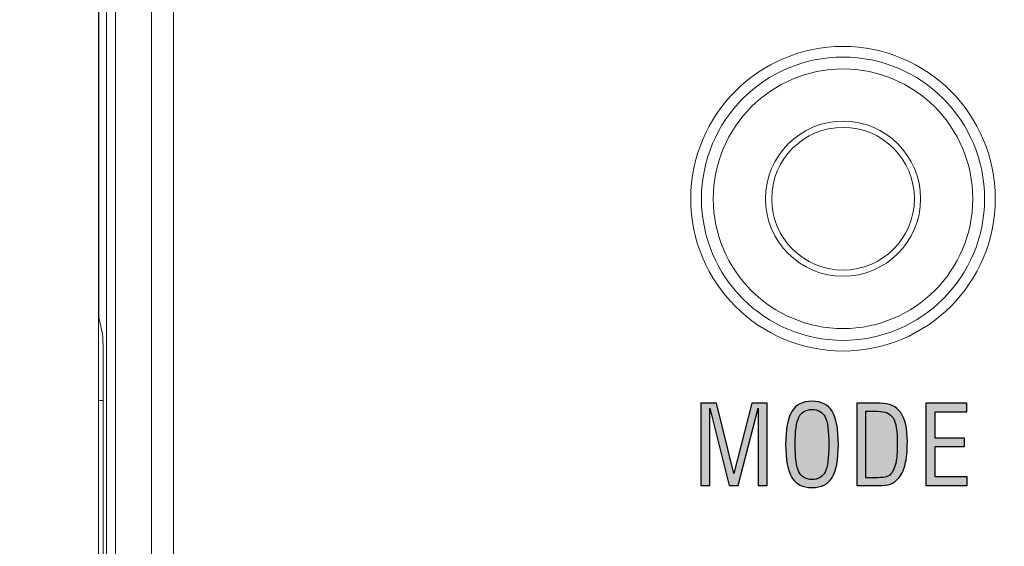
# Model space of a CAD drawing. Header units: millimetres. Extents: x -296 to 295, y -209 to 209.
# Tile 42 of 123: x -249 to -233, y 135 to 144. Entities that reach past the tile are written whole.
import ezdxf

# ---------------------------------------------------------------- set-up
doc = ezdxf.new("R2010")
doc.units = ezdxf.units.MM
doc.header["$MEASUREMENT"] = 0
doc.layers.add('layer 1', color=7, linetype='Continuous')

msp = doc.modelspace()

# ---------------------------------------------------------------- hatches: boundary and pattern name
at = {"layer": 'layer 1'}
h = msp.add_hatch(color=8, dxfattribs=at)
edge = h.paths.add_edge_path()
edge.add_spline(control_points=[(-236.5264, 136.8064), (-236.5264, 137.0534), (-236.4929, 137.2309), (-236.4261, 137.3391), (-236.3594, 137.4473), (-236.2509, 137.5014), (-236.1013, 137.5014), (-235.9505, 137.5014), (-235.8417, 137.4479), (-235.7755, 137.3409), (-235.7094, 137.2336), (-235.6762, 137.0557), (-235.6762, 136.8064), (-235.6762, 136.5571), (-235.7091, 136.3793), (-235.7752, 136.272), (-235.8411, 136.165), (-235.9499, 136.1114), (-236.1013, 136.1114), (-236.2503, 136.1114), (-236.3585, 136.1661), (-236.4258, 136.2752), (-236.4929, 136.3843), (-236.5264, 136.5612), (-236.5264, 136.8064)], knot_values=[0, 0, 0, 0, 0.125, 0.125, 0.125, 0.25, 0.25, 0.25, 0.375, 0.375, 0.375, 0.5, 0.5, 0.5, 0.625, 0.625, 0.625, 0.75, 0.75, 0.75, 0.875, 0.875, 0.875, 1, 1, 1, 1], degree=3, periodic=1)
h = msp.add_hatch(color=8, dxfattribs=at)
edge = h.paths.add_edge_path()
edge.add_spline(control_points=[(-236.9702, 136.1432), (-236.9702, 136.1432), (-236.9702, 137.3938), (-236.9702, 137.3938), (-236.9702, 137.3938), (-237.293, 136.1432), (-237.293, 136.1432), (-237.293, 136.1432), (-237.4377, 136.1432), (-237.4377, 136.1432), (-237.4377, 136.1432), (-237.7463, 137.3938), (-237.7463, 137.3938), (-237.7463, 137.3938), (-237.7463, 136.1432), (-237.7463, 136.1432), (-237.7463, 136.1432), (-237.891, 136.1432), (-237.891, 136.1432), (-237.891, 136.1432), (-237.891, 137.4697), (-237.891, 137.4697), (-237.891, 137.4697), (-237.6423, 137.4697), (-237.6423, 137.4697), (-237.6423, 137.4697), (-237.3633, 136.3387), (-237.3633, 136.3387), (-237.3633, 136.3387), (-237.0711, 137.4697), (-237.0711, 137.4697), (-237.0711, 137.4697), (-236.8256, 137.4697), (-236.8256, 137.4697), (-236.8256, 137.4697), (-236.8256, 136.1432), (-236.8256, 136.1432), (-236.8256, 136.1432), (-236.9702, 136.1432), (-236.9702, 136.1432)], knot_values=[0, 0, 0, 0, 0.0769231, 0.0769231, 0.0769231, 0.1538462, 0.1538462, 0.1538462, 0.2307692, 0.2307692, 0.2307692, 0.3076923, 0.3076923, 0.3076923, 0.3846154, 0.3846154, 0.3846154, 0.4615385, 0.4615385, 0.4615385, 0.5384615, 0.5384615, 0.5384615, 0.6153846, 0.6153846, 0.6153846, 0.6923077, 0.6923077, 0.6923077, 0.7692308, 0.7692308, 0.7692308, 0.8461538, 0.8461538, 0.8461538, 0.9230769, 0.9230769, 0.9230769, 1, 1, 1, 1], degree=3, periodic=1)
h = msp.add_hatch(color=8, dxfattribs=at)
edge = h.paths.add_edge_path()
edge.add_spline(control_points=[(-236.3729, 136.8064), (-236.3729, 136.5933), (-236.3526, 136.446), (-236.3121, 136.3643), (-236.2715, 136.2828), (-236.2012, 136.242), (-236.1013, 136.242), (-236.0001, 136.242), (-235.9296, 136.2817), (-235.8896, 136.3613), (-235.8496, 136.441), (-235.8296, 136.5892), (-235.8296, 136.8064), (-235.8296, 137.0231), (-235.8496, 137.171), (-235.8896, 137.2503), (-235.9296, 137.3294), (-236.0001, 137.3691), (-236.1013, 137.3691), (-236.2012, 137.3691), (-236.2715, 137.3285), (-236.3121, 137.2471), (-236.3526, 137.166), (-236.3729, 137.019), (-236.3729, 136.8064)], knot_values=[0, 0, 0, 0, 0.125, 0.125, 0.125, 0.25, 0.25, 0.25, 0.375, 0.375, 0.375, 0.5, 0.5, 0.5, 0.625, 0.625, 0.625, 0.75, 0.75, 0.75, 0.875, 0.875, 0.875, 1, 1, 1, 1], degree=3, periodic=1)
h = msp.add_hatch(color=8, dxfattribs=at)
edge = h.paths.add_edge_path()
edge.add_spline(control_points=[(-235.3785, 136.1432), (-235.3785, 136.1432), (-235.3785, 137.4697), (-235.3785, 137.4697), (-235.3785, 137.4697), (-235.0031, 137.4697), (-235.0031, 137.4697), (-234.8526, 137.4697), (-234.7418, 137.4194), (-234.6703, 137.3188), (-234.5992, 137.2183), (-234.5636, 137.0622), (-234.5636, 136.8502), (-234.5636, 136.7012), (-234.5759, 136.578), (-234.6003, 136.4813), (-234.6247, 136.3846), (-234.663, 136.3078), (-234.7153, 136.2508), (-234.7509, 136.2117), (-234.7911, 136.1841), (-234.8358, 136.1676), (-234.8808, 136.1514), (-234.9472, 136.1432), (-235.0357, 136.1432), (-235.0357, 136.1432), (-235.3785, 136.1432), (-235.3785, 136.1432)], knot_values=[0, 0, 0, 0, 0.1111111, 0.1111111, 0.1111111, 0.2222222, 0.2222222, 0.2222222, 0.3333333, 0.3333333, 0.3333333, 0.4444444, 0.4444444, 0.4444444, 0.5555556, 0.5555556, 0.5555556, 0.6666667, 0.6666667, 0.6666667, 0.7777778, 0.7777778, 0.7777778, 0.8888889, 0.8888889, 0.8888889, 1, 1, 1, 1], degree=3, periodic=1)
h = msp.add_hatch(color=8, dxfattribs=at)
edge = h.paths.add_edge_path()
edge.add_spline(control_points=[(-235.2304, 136.2702), (-235.2304, 136.2702), (-235.0384, 136.2702), (-235.0384, 136.2702), (-234.9763, 136.2702), (-234.9284, 136.2764), (-234.894, 136.289), (-234.8599, 136.3017), (-234.8332, 136.3222), (-234.8138, 136.3502), (-234.7826, 136.3954), (-234.7603, 136.4522), (-234.7465, 136.5198), (-234.7326, 136.5874), (-234.7259, 136.6824), (-234.7259, 136.8047), (-234.7259, 137.0187), (-234.7482, 137.1616), (-234.7929, 137.2333), (-234.8379, 137.305), (-234.9214, 137.3409), (-235.0437, 137.3409), (-235.0437, 137.3409), (-235.2304, 137.3409), (-235.2304, 137.3409), (-235.2304, 137.3409), (-235.2304, 136.2702), (-235.2304, 136.2702)], knot_values=[0, 0, 0, 0, 0.1111111, 0.1111111, 0.1111111, 0.2222222, 0.2222222, 0.2222222, 0.3333333, 0.3333333, 0.3333333, 0.4444444, 0.4444444, 0.4444444, 0.5555556, 0.5555556, 0.5555556, 0.6666667, 0.6666667, 0.6666667, 0.7777778, 0.7777778, 0.7777778, 0.8888889, 0.8888889, 0.8888889, 1, 1, 1, 1], degree=3, periodic=1)
h = msp.add_hatch(color=8, dxfattribs=at)
edge = h.paths.add_edge_path()
edge.add_spline(control_points=[(-234.2641, 136.1432), (-234.2641, 136.1432), (-234.2641, 137.4697), (-234.2641, 137.4697), (-234.2641, 137.4697), (-233.6062, 137.4697), (-233.6062, 137.4697), (-233.6062, 137.4697), (-233.6062, 137.3321), (-233.6062, 137.3321), (-233.6062, 137.3321), (-234.1177, 137.3321), (-234.1177, 137.3321), (-234.1177, 137.3321), (-234.1177, 136.9052), (-234.1177, 136.9052), (-234.1177, 136.9052), (-233.6397, 136.9052), (-233.6397, 136.9052), (-233.6397, 136.9052), (-233.6397, 136.7711), (-233.6397, 136.7711), (-233.6397, 136.7711), (-234.1177, 136.7711), (-234.1177, 136.7711), (-234.1177, 136.7711), (-234.1177, 136.2825), (-234.1177, 136.2825), (-234.1177, 136.2825), (-233.6009, 136.2825), (-233.6009, 136.2825), (-233.6009, 136.2825), (-233.6009, 136.1432), (-233.6009, 136.1432), (-233.6009, 136.1432), (-234.2641, 136.1432), (-234.2641, 136.1432)], knot_values=[0, 0, 0, 0, 0.0833333, 0.0833333, 0.0833333, 0.1666667, 0.1666667, 0.1666667, 0.25, 0.25, 0.25, 0.3333333, 0.3333333, 0.3333333, 0.4166667, 0.4166667, 0.4166667, 0.5, 0.5, 0.5, 0.5833333, 0.5833333, 0.5833333, 0.6666667, 0.6666667, 0.6666667, 0.75, 0.75, 0.75, 0.8333333, 0.8333333, 0.8333333, 0.9166667, 0.9166667, 0.9166667, 1, 1, 1, 1], degree=3, periodic=1)

# ---------------------------------------------------------------- linework, layer by layer
at = {"layer": 'layer 1', "color": 1, "lineweight": 0}
msp.add_open_spline([(295.3283, 209.2747), (295.3283, 209.2747), (295.3283, -208.9236), (295.3283, -208.9236), (295.3283, -208.9236), (-296.1944, -208.9236), (-296.1944, -208.9236), (-296.1944, -208.9236), (-296.1944, 209.2747), (-296.1944, 209.2747), (-296.1944, 209.2747), (295.3283, 209.2747), (295.3283, 209.2747)], degree=3, knots=[0, 0, 0, 0, 0.25, 0.25, 0.25, 0.5, 0.5, 0.5, 0.75, 0.75, 0.75, 1, 1, 1, 1], dxfattribs=at)
at = {"layer": 'layer 1', "color": 5, "lineweight": 0}
msp.add_open_spline([(-281.2487, 194.7284), (-281.2487, 194.7284), (-281.2487, -197.0649), (-281.2487, -197.0649), (-281.2487, -197.0649), (283.3586, -197.0649), (283.3586, -197.0649)], degree=3, knots=[0, 0, 0, 0, 0.5, 0.5, 0.5, 1, 1, 1, 1], dxfattribs=at)
at = {"layer": 'layer 1', "lineweight": 0}
msp.add_open_spline([(-247.6041, 124.4892), (-247.6041, 124.4892), (-247.6041, 172.6962), (-247.6041, 172.6962)], degree=3, dxfattribs=at)
at = {"layer": 'layer 1', "lineweight": 9}
for points in [[(-246.397, 122.5979), (-246.397, 122.5979), (-246.397, 159.2481), (-246.397, 159.2481)], [(-246.397, 122.5979), (-246.397, 122.5979), (-246.397, 159.248), (-246.397, 159.248)], [(-246.7506, 158.9515), (-246.7506, 158.9515), (-246.7506, 122.8444), (-246.7506, 122.8444)], [(-246.7505, 158.9515), (-246.7505, 158.9515), (-246.7505, 122.8444), (-246.7505, 122.8444)], [(-247.6041, -0.0108), (-247.6041, -0.0108), (-247.6041, 158.8605), (-247.6041, 158.8605)], [(-247.5976, 152.6892), (-247.5976, 152.6892), (-247.5976, 138.8516), (-247.5976, 138.8516)], [(-247.5976, 152.6892), (-247.5976, 152.6892), (-247.5976, 138.8516), (-247.5976, 138.8516)], [(-247.4776, 152.6892), (-247.4776, 152.6892), (-247.4776, 122.8259), (-247.4776, 122.8259)], [(-247.4776, 152.6892), (-247.4776, 152.6892), (-247.4776, 122.8259), (-247.4776, 122.8259)], [(-247.3313, 122.8292), (-247.3313, 122.8292), (-247.3307, 152.6837), (-247.3307, 152.6837)], [(-247.3313, 122.8292), (-247.3313, 122.8292), (-247.3307, 152.6837), (-247.3307, 152.6837)], [(-247.5431, 138.6117), (-247.5431, 138.6117), (-247.5976, 138.8516), (-247.5976, 138.8516)], [(-247.5431, 138.6117), (-247.5431, 138.6117), (-247.5976, 138.8516), (-247.5976, 138.8516)], [(-247.5273, 137.9129), (-247.5273, 138.3196), (-247.5329, 138.5669), (-247.5431, 138.6117)], [(-247.5273, 137.9129), (-247.5273, 138.3195), (-247.5329, 138.5669), (-247.5431, 138.6117)], [(-247.5273, 128.1156), (-247.5273, 128.1156), (-247.5273, 137.9129), (-247.5273, 137.9129)], [(-247.5273, 128.1156), (-247.5273, 128.1156), (-247.5273, 137.9129), (-247.5273, 137.9129)], [(-247.6041, 137.5142), (-247.6041, 137.5142), (-247.5273, 137.5142), (-247.5273, 137.5142)], [(-247.6041, 137.5142), (-247.6041, 137.5142), (-247.5273, 137.5142), (-247.5273, 137.5142)]]:
    msp.add_open_spline(points, degree=3, dxfattribs=at)
at = {"layer": 'layer 1', "color": 8, "lineweight": 9}
for points in [[(-233.146, 140.7663), (-233.146, 142.1219), (-234.2449, 143.2208), (-235.6005, 143.2208), (-236.9562, 143.2208), (-238.0551, 142.1219), (-238.0551, 140.7663), (-238.0551, 139.4107), (-236.9562, 138.3117), (-235.6006, 138.3117), (-234.2449, 138.3117), (-233.146, 139.4106), (-233.146, 140.7663)], [(-233.3181, 140.7663), (-233.3181, 142.0268), (-234.34, 143.0487), (-235.6005, 143.0487), (-236.8611, 143.0487), (-237.883, 142.0268), (-237.883, 140.7663), (-237.883, 139.5057), (-236.8611, 138.4838), (-235.6006, 138.4838), (-234.34, 138.4838), (-233.3181, 139.5057), (-233.3181, 140.7663)], [(-233.5088, 140.7663), (-233.5088, 141.9215), (-234.4453, 142.858), (-235.6005, 142.858), (-236.7558, 142.858), (-237.6923, 141.9215), (-237.6923, 140.7663), (-237.6923, 139.611), (-236.7558, 138.6745), (-235.6006, 138.6745), (-234.4453, 138.6745), (-233.5088, 139.611), (-233.5088, 140.7663)], [(-234.3505, 140.7663), (-234.3505, 141.4566), (-234.9102, 142.0163), (-235.6005, 142.0163), (-236.2909, 142.0163), (-236.8505, 141.4566), (-236.8505, 140.7663), (-236.8505, 140.0759), (-236.2909, 139.5163), (-235.6006, 139.5163), (-234.9102, 139.5163), (-234.3505, 140.0759), (-234.3505, 140.7663)], [(-234.4505, 140.7663), (-234.4505, 141.4014), (-234.9654, 141.9163), (-235.6005, 141.9163), (-236.2357, 141.9163), (-236.7505, 141.4014), (-236.7505, 140.7663), (-236.7505, 140.1311), (-236.2357, 139.6163), (-235.6006, 139.6163), (-234.9654, 139.6163), (-234.4505, 140.1311), (-234.4505, 140.7663)]]:
    msp.add_open_spline(points, degree=3, knots=[0, 0, 0, 0, 0.25, 0.25, 0.25, 0.5, 0.5, 0.5, 0.75, 0.75, 0.75, 1, 1, 1, 1], dxfattribs=at)
at = {"layer": 'layer 1', "color": 8}
for points, knots in [([(-236.5264, 136.8064), (-236.5264, 137.0534), (-236.4929, 137.2309), (-236.4261, 137.3391), (-236.3594, 137.4473), (-236.2509, 137.5014), (-236.1013, 137.5014), (-235.9505, 137.5014), (-235.8417, 137.4479), (-235.7755, 137.3409), (-235.7094, 137.2336), (-235.6762, 137.0557), (-235.6762, 136.8064), (-235.6762, 136.5571), (-235.7091, 136.3793), (-235.7752, 136.272), (-235.8411, 136.165), (-235.9499, 136.1114), (-236.1013, 136.1114), (-236.2503, 136.1114), (-236.3585, 136.1661), (-236.4258, 136.2752), (-236.4929, 136.3843), (-236.5264, 136.5612), (-236.5264, 136.8064)], [0, 0, 0, 0, 0.125, 0.125, 0.125, 0.25, 0.25, 0.25, 0.375, 0.375, 0.375, 0.5, 0.5, 0.5, 0.625, 0.625, 0.625, 0.75, 0.75, 0.75, 0.875, 0.875, 0.875, 1, 1, 1, 1]), ([(-236.9702, 136.1432), (-236.9702, 136.1432), (-236.9702, 137.3938), (-236.9702, 137.3938), (-236.9702, 137.3938), (-237.293, 136.1432), (-237.293, 136.1432), (-237.293, 136.1432), (-237.4377, 136.1432), (-237.4377, 136.1432), (-237.4377, 136.1432), (-237.7463, 137.3938), (-237.7463, 137.3938), (-237.7463, 137.3938), (-237.7463, 136.1432), (-237.7463, 136.1432), (-237.7463, 136.1432), (-237.891, 136.1432), (-237.891, 136.1432), (-237.891, 136.1432), (-237.891, 137.4697), (-237.891, 137.4697), (-237.891, 137.4697), (-237.6423, 137.4697), (-237.6423, 137.4697), (-237.6423, 137.4697), (-237.3633, 136.3387), (-237.3633, 136.3387), (-237.3633, 136.3387), (-237.0711, 137.4697), (-237.0711, 137.4697), (-237.0711, 137.4697), (-236.8256, 137.4697), (-236.8256, 137.4697), (-236.8256, 137.4697), (-236.8256, 136.1432), (-236.8256, 136.1432), (-236.8256, 136.1432), (-236.9702, 136.1432), (-236.9702, 136.1432)], [0, 0, 0, 0, 0.0769231, 0.0769231, 0.0769231, 0.1538462, 0.1538462, 0.1538462, 0.2307692, 0.2307692, 0.2307692, 0.3076923, 0.3076923, 0.3076923, 0.3846154, 0.3846154, 0.3846154, 0.4615385, 0.4615385, 0.4615385, 0.5384615, 0.5384615, 0.5384615, 0.6153846, 0.6153846, 0.6153846, 0.6923077, 0.6923077, 0.6923077, 0.7692308, 0.7692308, 0.7692308, 0.8461538, 0.8461538, 0.8461538, 0.9230769, 0.9230769, 0.9230769, 1, 1, 1, 1]), ([(-236.3729, 136.8064), (-236.3729, 136.5933), (-236.3526, 136.446), (-236.3121, 136.3643), (-236.2715, 136.2828), (-236.2012, 136.242), (-236.1013, 136.242), (-236.0001, 136.242), (-235.9296, 136.2817), (-235.8896, 136.3613), (-235.8496, 136.441), (-235.8296, 136.5892), (-235.8296, 136.8064), (-235.8296, 137.0231), (-235.8496, 137.171), (-235.8896, 137.2503), (-235.9296, 137.3294), (-236.0001, 137.3691), (-236.1013, 137.3691), (-236.2012, 137.3691), (-236.2715, 137.3285), (-236.3121, 137.2471), (-236.3526, 137.166), (-236.3729, 137.019), (-236.3729, 136.8064)], [0, 0, 0, 0, 0.125, 0.125, 0.125, 0.25, 0.25, 0.25, 0.375, 0.375, 0.375, 0.5, 0.5, 0.5, 0.625, 0.625, 0.625, 0.75, 0.75, 0.75, 0.875, 0.875, 0.875, 1, 1, 1, 1]), ([(-235.3785, 136.1432), (-235.3785, 136.1432), (-235.3785, 137.4697), (-235.3785, 137.4697), (-235.3785, 137.4697), (-235.0031, 137.4697), (-235.0031, 137.4697), (-234.8526, 137.4697), (-234.7418, 137.4194), (-234.6703, 137.3188), (-234.5992, 137.2183), (-234.5636, 137.0622), (-234.5636, 136.8502), (-234.5636, 136.7012), (-234.5759, 136.578), (-234.6003, 136.4813), (-234.6247, 136.3846), (-234.663, 136.3078), (-234.7153, 136.2508), (-234.7509, 136.2117), (-234.7911, 136.1841), (-234.8358, 136.1676), (-234.8808, 136.1514), (-234.9472, 136.1432), (-235.0357, 136.1432), (-235.0357, 136.1432), (-235.3785, 136.1432), (-235.3785, 136.1432)], [0, 0, 0, 0, 0.1111111, 0.1111111, 0.1111111, 0.2222222, 0.2222222, 0.2222222, 0.3333333, 0.3333333, 0.3333333, 0.4444444, 0.4444444, 0.4444444, 0.5555556, 0.5555556, 0.5555556, 0.6666667, 0.6666667, 0.6666667, 0.7777778, 0.7777778, 0.7777778, 0.8888889, 0.8888889, 0.8888889, 1, 1, 1, 1]), ([(-235.2304, 136.2702), (-235.2304, 136.2702), (-235.0384, 136.2702), (-235.0384, 136.2702), (-234.9763, 136.2702), (-234.9284, 136.2764), (-234.894, 136.289), (-234.8599, 136.3017), (-234.8332, 136.3222), (-234.8138, 136.3502), (-234.7826, 136.3954), (-234.7603, 136.4522), (-234.7465, 136.5198), (-234.7326, 136.5874), (-234.7259, 136.6824), (-234.7259, 136.8047), (-234.7259, 137.0187), (-234.7482, 137.1616), (-234.7929, 137.2333), (-234.8379, 137.305), (-234.9214, 137.3409), (-235.0437, 137.3409), (-235.0437, 137.3409), (-235.2304, 137.3409), (-235.2304, 137.3409), (-235.2304, 137.3409), (-235.2304, 136.2702), (-235.2304, 136.2702)], [0, 0, 0, 0, 0.1111111, 0.1111111, 0.1111111, 0.2222222, 0.2222222, 0.2222222, 0.3333333, 0.3333333, 0.3333333, 0.4444444, 0.4444444, 0.4444444, 0.5555556, 0.5555556, 0.5555556, 0.6666667, 0.6666667, 0.6666667, 0.7777778, 0.7777778, 0.7777778, 0.8888889, 0.8888889, 0.8888889, 1, 1, 1, 1]), ([(-234.2641, 136.1432), (-234.2641, 136.1432), (-234.2641, 137.4697), (-234.2641, 137.4697), (-234.2641, 137.4697), (-233.6062, 137.4697), (-233.6062, 137.4697), (-233.6062, 137.4697), (-233.6062, 137.3321), (-233.6062, 137.3321), (-233.6062, 137.3321), (-234.1177, 137.3321), (-234.1177, 137.3321), (-234.1177, 137.3321), (-234.1177, 136.9052), (-234.1177, 136.9052), (-234.1177, 136.9052), (-233.6397, 136.9052), (-233.6397, 136.9052), (-233.6397, 136.9052), (-233.6397, 136.7711), (-233.6397, 136.7711), (-233.6397, 136.7711), (-234.1177, 136.7711), (-234.1177, 136.7711), (-234.1177, 136.7711), (-234.1177, 136.2825), (-234.1177, 136.2825), (-234.1177, 136.2825), (-233.6009, 136.2825), (-233.6009, 136.2825), (-233.6009, 136.2825), (-233.6009, 136.1432), (-233.6009, 136.1432), (-233.6009, 136.1432), (-234.2641, 136.1432), (-234.2641, 136.1432)], [0, 0, 0, 0, 0.0833333, 0.0833333, 0.0833333, 0.1666667, 0.1666667, 0.1666667, 0.25, 0.25, 0.25, 0.3333333, 0.3333333, 0.3333333, 0.4166667, 0.4166667, 0.4166667, 0.5, 0.5, 0.5, 0.5833333, 0.5833333, 0.5833333, 0.6666667, 0.6666667, 0.6666667, 0.75, 0.75, 0.75, 0.8333333, 0.8333333, 0.8333333, 0.9166667, 0.9166667, 0.9166667, 1, 1, 1, 1])]:
    msp.add_open_spline(points, degree=3, knots=knots, dxfattribs=at)

doc.saveas('drawing.dxf')
